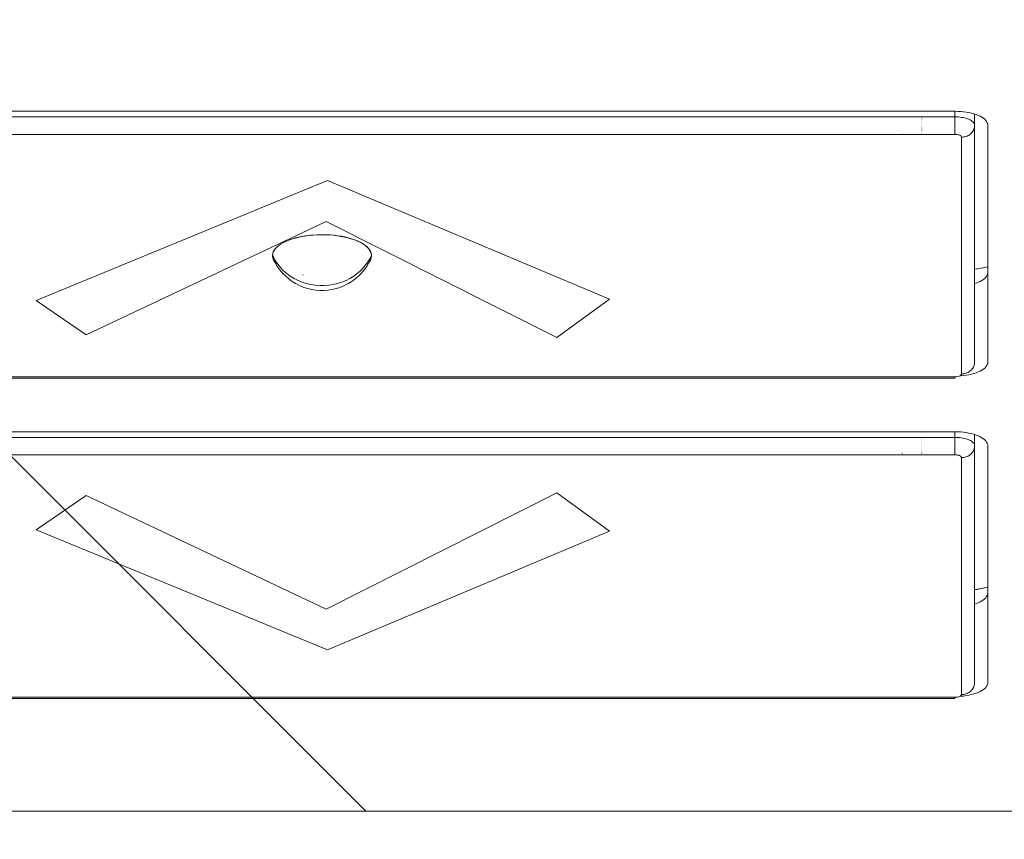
# Model space of a CAD drawing. Header units: inches. Extents: x -462 to -288, y -230 to 11.
# Tile 30 of 58: x -357.09 to -356.502, y -20.659 to -20.169. Entities that reach past the tile are written whole.
import ezdxf

# ---------------------------------------------------------------- set-up
doc = ezdxf.new("R2010")
doc.units = ezdxf.units.IN
doc.header["$LTSCALE"] = 32
doc.header["$MEASUREMENT"] = 0
doc.linetypes.add('Dash Style-1', pattern=[0.083328, 0.041656, -0.041672])
for name, color, linetype, lineweight in [('DashLineFill', 7, 'Dash Style-1', 13), ('Drawing', 7, 'Continuous', 18), ('None', 7, 'Continuous', 18), ('SolidLine', 7, 'Continuous', 15)]:
    doc.layers.add(name, color=color, linetype=linetype, lineweight=lineweight)

# ---------------------------------------------------------------- blocks, each defined once
blk = doc.blocks.new('TiMotion_Handset (2D)')
at = {"layer": 'DashLineFill', "linetype": 'Continuous', "lineweight": 13}
h = blk.add_hatch(dxfattribs=at)
h.set_pattern_fill('Steel', color=253, style=0, pattern_type=2)
h.set_pattern_definition([(45, (0, 0), (-1.61301565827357, 1.935715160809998), []), (45, (-1.0608, 1.0608), (-0.4723460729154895, 0.4167612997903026), [])])
h.paths.add_polyline_path([(-0.5650679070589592, 2.440944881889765), (-0.5636889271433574, 2.443168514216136), (-0.5621892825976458, 2.445271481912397), (-0.5605689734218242, 2.447253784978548), (-0.5588279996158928, 2.449115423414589), (-0.5569663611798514, 2.45085639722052), (-0.5549840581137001, 2.452476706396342), (-0.5528810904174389, 2.453976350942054), (-0.5506574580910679, 2.455355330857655), (-0.5483514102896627, 2.456591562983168), (-0.5460011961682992, 2.457662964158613), (-0.543606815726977, 2.458569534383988), (-0.5411682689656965, 2.459311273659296), (-0.5386855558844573, 2.459888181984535), (-0.5361586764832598, 2.460300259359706), (-0.5335876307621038, 2.460547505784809), (-0.5309724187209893, 2.460629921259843), (0.4425815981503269, 2.460629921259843), (0.4451968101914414, 2.460547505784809), (0.4477678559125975, 2.460300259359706), (0.450294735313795, 2.459888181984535), (0.4527774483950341, 2.459311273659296), (0.4552159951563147, 2.458569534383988), (0.4576103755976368, 2.457662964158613), (0.4599605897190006, 2.456591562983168), (0.4622666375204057, 2.455355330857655), (0.4644902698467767, 2.453976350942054), (0.4665932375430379, 2.452476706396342), (0.4685755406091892, 2.45085639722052), (0.4704371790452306, 2.449115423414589), (0.472178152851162, 2.447253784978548), (0.4737984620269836, 2.445271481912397), (0.4752981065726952, 2.443168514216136), (0.4766770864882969, 2.440944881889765), (0.4779133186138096, 2.43863883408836), (0.478984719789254, 2.436288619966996), (0.47989129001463, 2.433894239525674), (0.4806330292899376, 2.431455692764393), (0.4812099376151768, 2.428972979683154), (0.4816220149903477, 2.426446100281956), (0.4818692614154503, 2.423875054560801), (0.4819516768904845, 2.421259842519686), (0.4819516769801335, 1.765582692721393), (0.4825163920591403, 1.763951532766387), (0.4830058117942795, 1.762300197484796), (0.4834199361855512, 1.760628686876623), (0.4837587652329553, 1.758937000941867), (0.4840222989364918, 1.757225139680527), (0.4842105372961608, 1.755493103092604), (0.4843234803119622, 1.753740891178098), (0.484361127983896, 1.751968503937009), (0.484361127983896, -1.751965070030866), (0.4842787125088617, -1.75458028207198), (0.4840314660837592, -1.757151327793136), (0.4836193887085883, -1.759678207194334), (0.483042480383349, -1.762160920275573), (0.4823007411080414, -1.764599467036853), (0.4813941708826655, -1.766993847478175), (0.4803227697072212, -1.769344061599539), (0.4790865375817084, -1.771650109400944), (0.4777075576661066, -1.773873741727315), (0.4762079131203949, -1.775976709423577), (0.4745876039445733, -1.777959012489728), (0.4728466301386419, -1.779820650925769), (0.4709849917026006, -1.781561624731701), (0.4690026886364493, -1.783181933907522), (0.4668997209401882, -1.784681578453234), (0.4646760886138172, -1.786060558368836), (0.4623700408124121, -1.787296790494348), (0.4600198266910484, -1.788368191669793), (0.4576254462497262, -1.789274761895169), (0.4551868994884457, -1.790016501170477), (0.4527041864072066, -1.790593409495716), (0.4501773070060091, -1.791005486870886), (0.447606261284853, -1.791252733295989), (0.4449910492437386, -1.791335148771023), (-1.79051826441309, -1.791335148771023), (-1.793133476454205, -1.791252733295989), (-1.795704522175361, -1.791005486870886), (-1.798231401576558, -1.790593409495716), (-1.800714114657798, -1.790016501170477), (-1.803152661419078, -1.789274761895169), (-1.8055470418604, -1.788368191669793), (-1.807897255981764, -1.787296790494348), (-1.810203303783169, -1.786060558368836), (-1.81242693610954, -1.784681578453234), (-1.814529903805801, -1.783181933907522), (-1.816512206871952, -1.781561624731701), (-1.818373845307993, -1.779820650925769), (-1.820114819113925, -1.777959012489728), (-1.821735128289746, -1.775976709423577), (-1.823234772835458, -1.773873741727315), (-1.82461375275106, -1.771650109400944), (-1.825849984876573, -1.769344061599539), (-1.826921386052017, -1.766993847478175), (-1.827827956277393, -1.764599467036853), (-1.828569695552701, -1.762160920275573), (-1.82914660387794, -1.759678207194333), (-1.829558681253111, -1.757151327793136), (-1.829805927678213, -1.75458028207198), (-1.829888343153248, -1.751965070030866), (-1.829888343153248, 1.751968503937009), (-1.829805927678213, 1.754583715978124), (-1.829558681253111, 1.75715476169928), (-1.82914660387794, 1.759681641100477), (-1.828569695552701, 1.762164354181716), (-1.827827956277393, 1.764602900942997), (-1.826921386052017, 1.766997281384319), (-1.825849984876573, 1.769347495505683), (-1.82461375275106, 1.771653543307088), (-1.823234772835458, 1.773877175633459), (-1.821735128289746, 1.77598014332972), (-1.820114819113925, 1.777962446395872), (-1.818373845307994, 1.779824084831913), (-1.816512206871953, 1.781565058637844), (-1.814529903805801, 1.783185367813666), (-1.81242693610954, 1.784685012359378), (-1.810203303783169, 1.786063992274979), (-1.807897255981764, 1.787300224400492), (-1.8055470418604, 1.788371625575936), (-1.803152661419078, 1.789278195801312), (-1.800714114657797, 1.79001993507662), (-1.798231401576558, 1.790596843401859), (-1.795704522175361, 1.79100892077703), (-1.793133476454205, 1.791256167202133), (-1.79051826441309, 1.791338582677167), (-0.5703424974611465, 1.791338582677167), (-0.5703424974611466, 2.421259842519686), (-0.5702600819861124, 2.423875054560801), (-0.5700128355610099, 2.426446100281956), (-0.569600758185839, 2.428972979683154), (-0.5690238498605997, 2.431455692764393), (-0.5682821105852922, 2.433894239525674), (-0.5673755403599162, 2.436288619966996), (-0.5663041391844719, 2.43863883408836)])
at = {"layer": 'DashLineFill'}
blk.add_open_spline([(-0.5650679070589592, 2.440944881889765), (-0.559793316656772, 2.450080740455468), (-0.5415215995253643, 2.460629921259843), (-0.04419541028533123, 2.460629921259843), (0.4531307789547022, 2.460629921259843), (0.4714024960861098, 2.450080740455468), (0.4819516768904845, 2.431809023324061), (0.4819516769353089, 2.09342126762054), (0.4819516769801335, 1.765582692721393), (0.484361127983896, 1.759098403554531), (0.484361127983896, 1.716953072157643e-06), (0.484361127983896, -1.76251425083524), (0.473811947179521, -1.780785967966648), (0.4555402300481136, -1.791335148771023), (-0.672763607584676, -1.791335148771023), (-1.801067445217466, -1.791335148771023), (-1.819339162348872, -1.780785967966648), (-1.829888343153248, -1.76251425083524), (-1.829888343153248, 1.716953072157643e-06), (-1.829888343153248, 1.762517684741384), (-1.819339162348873, 1.780789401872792), (-1.801067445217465, 1.791338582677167), (-1.180430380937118, 1.791338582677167), (-0.5703424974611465, 1.791338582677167), (-0.5703424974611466, 2.106299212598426), (-0.5703424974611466, 2.431809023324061), (-0.5650679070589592, 2.440944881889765)], degree=2, knots=[0, 0, 0, 0.001659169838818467, 0.003318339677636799, 0.07987838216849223, 0.08153755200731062, 0.08319672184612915, 0.08485589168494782, 0.1364181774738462, 0.1364181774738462, 0.1375061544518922, 0.4048450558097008, 0.4064547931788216, 0.4080645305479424, 0.4096742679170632, 0.5802364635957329, 0.5818462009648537, 0.5834559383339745, 0.5850656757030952, 0.8524045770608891, 0.8540143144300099, 0.8556240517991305, 0.8572337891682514, 0.9503292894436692, 0.9503292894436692, 0.9983902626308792, 1, 1, 1], dxfattribs=at)
at = {"layer": 'Drawing', "color": 7, "linetype": 'Continuous'}
for p, q in [((0.484361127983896, -1.718944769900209), (0.484361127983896, 1.633858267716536)), ((0.06850506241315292, 0.4457373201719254), (0.0689907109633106, 0.4469902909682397)), ((0.0689907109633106, 0.4469902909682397), (0.06952023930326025, 0.4481394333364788)), ((0.06952023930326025, 0.4481394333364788), (0.07008969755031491, 0.4491761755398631)), ((0.07008969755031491, 0.4491761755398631), (0.07069483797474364, 0.4500927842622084)), ((0.07069483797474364, 0.4500927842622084), (0.07133114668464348, 0.4508824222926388)), ((0.07133114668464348, 0.4508824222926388), (0.0719938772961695, 0.4515391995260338)), ((0.0719938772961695, 0.4515391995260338), (0.07267808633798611, 0.4520582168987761)), ((0.07267808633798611, 0.4520582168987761), (0.07337867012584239, 0.4524356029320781)), ((0.07337867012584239, 0.4524356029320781), (0.07409040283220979, 0.4526685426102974)), ((0.07409040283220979, 0.4526685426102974), (0.0748733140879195, 0.4527559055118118)), ((0.2163006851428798, 0.4527559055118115), (0.0748733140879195, 0.4527559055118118)), ((0.1596222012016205, 0.4517131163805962), (0.1601975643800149, 0.4489652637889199)), ((0.1601975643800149, 0.4489652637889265), (0.1606747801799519, 0.4461147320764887)), ((0.1627785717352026, 0.4527559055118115), (0.1628439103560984, 0.4527552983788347)), ((0.1628439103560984, 0.4527552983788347), (0.1635614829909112, 0.4526685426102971)), ((0.1635614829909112, 0.4526685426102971), (0.1642732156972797, 0.4524356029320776)), ((0.1642732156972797, 0.4524356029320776), (0.164973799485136, 0.4520582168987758)), ((0.164973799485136, 0.4520582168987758), (0.1656580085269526, 0.4515391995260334)), ((0.1656580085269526, 0.4515391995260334), (0.1663207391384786, 0.4508824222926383)), ((0.1663207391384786, 0.4508824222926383), (0.1669570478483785, 0.4500927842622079)), ((0.1663307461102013, 0.4508824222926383), (0.1669570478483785, 0.4500927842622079)), ((0.1675621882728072, 0.4491761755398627), (0.1669570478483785, 0.4500927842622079)), ((0.1675621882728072, 0.4491761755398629), (0.1681316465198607, 0.4481394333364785)), ((0.1681316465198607, 0.4481394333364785), (0.1686611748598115, 0.4469902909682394)), ((0.1691468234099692, 0.445737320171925), (0.1686611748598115, 0.4469902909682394)), ((0.2163006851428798, 0.4527559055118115), (0.2170835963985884, 0.4526685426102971)), ((0.2170835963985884, 0.4526685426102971), (0.2177953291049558, 0.4524356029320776)), ((0.2177953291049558, 0.4524356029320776), (0.2184959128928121, 0.4520582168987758)), ((0.2184959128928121, 0.4520582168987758), (0.2191801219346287, 0.4515391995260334)), ((0.2191801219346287, 0.4515391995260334), (0.2198428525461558, 0.4508824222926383)), ((0.2198428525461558, 0.4508824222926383), (0.2204791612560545, 0.4500927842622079)), ((0.2210843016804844, 0.4491761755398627), (0.2204791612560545, 0.4500927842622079)), ((0.2210843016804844, 0.4491761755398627), (0.2216537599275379, 0.4481394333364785)), ((0.2216537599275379, 0.4481394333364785), (0.2221832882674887, 0.4469902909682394)), ((0.2221832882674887, 0.4469902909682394), (0.2226689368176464, 0.445737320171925)), ((0.2598479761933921, 0.4457373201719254), (0.2603336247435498, 0.4469902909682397)), ((0.2603336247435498, 0.4469902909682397), (0.2608631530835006, 0.4481394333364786)), ((0.2608631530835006, 0.4481394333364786), (0.2614326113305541, 0.4491761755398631)), ((0.2614326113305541, 0.4491761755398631), (0.262037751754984, 0.4500927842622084)), ((0.262037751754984, 0.4500927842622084), (0.2626740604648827, 0.4508824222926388)), ((0.2626740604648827, 0.4508824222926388), (0.2633367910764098, 0.4515391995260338)), ((0.2633367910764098, 0.4515391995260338), (0.2640210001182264, 0.4520582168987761)), ((0.2640210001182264, 0.4520582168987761), (0.2647215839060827, 0.4524356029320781)), ((0.2647215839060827, 0.4524356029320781), (0.2654333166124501, 0.4526685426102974)), ((0.2654333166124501, 0.4526685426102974), (0.2662162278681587, 0.4527559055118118)), ((0.4076435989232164, 0.4527559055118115), (0.2662162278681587, 0.4527559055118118)), ((0.3506999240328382, 0.4527559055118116), (0.3509651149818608, 0.4517131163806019)), ((0.3541214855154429, 0.4527559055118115), (0.3541868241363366, 0.4527552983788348)), ((0.3541868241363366, 0.4527552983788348), (0.3549043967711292, 0.4526685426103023)), ((0.3549043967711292, 0.4526685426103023), (0.3556161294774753, 0.4524356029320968)), ((0.3556161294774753, 0.4524356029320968), (0.3563167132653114, 0.452058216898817)), ((0.3563167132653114, 0.452058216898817), (0.3570009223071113, 0.4515391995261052)), ((0.3570009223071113, 0.4515391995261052), (0.3576636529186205, 0.4508824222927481)), ((0.3576636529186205, 0.4508824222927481), (0.3582999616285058, 0.450092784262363)), ((0.3576736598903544, 0.4508824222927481), (0.3582999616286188, 0.4500927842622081)), ((0.3582999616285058, 0.450092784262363), (0.3589051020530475, 0.4491761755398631)), ((0.3589051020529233, 0.4491761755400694), (0.3594745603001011, 0.4481394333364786)), ((0.359474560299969, 0.448139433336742), (0.3600040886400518, 0.4469902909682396)), ((0.3600040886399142, 0.4469902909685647), (0.3604897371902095, 0.4457373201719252)), ((0.4076435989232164, 0.4527559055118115), (0.4084265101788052, 0.4526685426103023)), ((0.4084265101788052, 0.4526685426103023), (0.4091382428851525, 0.4524356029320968)), ((0.4091382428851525, 0.4524356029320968), (0.4098388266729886, 0.452058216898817)), ((0.4098388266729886, 0.452058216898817), (0.4105230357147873, 0.4515391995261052)), ((0.4105230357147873, 0.4515391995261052), (0.4111857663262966, 0.4508824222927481)), ((0.4111857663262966, 0.4508824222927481), (0.4118220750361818, 0.450092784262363)), ((0.4118220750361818, 0.450092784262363), (0.4124272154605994, 0.4491761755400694)), ((0.4124272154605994, 0.4491761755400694), (0.4129966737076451, 0.448139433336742)), ((0.4129966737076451, 0.448139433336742), (0.4135262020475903, 0.4469902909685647)), ((0.4135262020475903, 0.4469902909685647), (0.4140118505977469, 0.4457373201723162)), ((0.06706825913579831, 0.4398841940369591), (0.06734582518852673, 0.4414523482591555)), ((0.06734582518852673, 0.4414523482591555), (0.06767954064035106, 0.4429579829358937)), ((0.06767954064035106, 0.4429579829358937), (0.06806691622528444, 0.4443898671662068)), ((0.06806691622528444, 0.4443898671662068), (0.06850506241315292, 0.4457373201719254)), ((0.1606747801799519, 0.4461147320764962), (0.1608320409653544, 0.4448818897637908)), ((0.1691468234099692, 0.445737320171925), (0.1694249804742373, 0.4448818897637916)), ((0.2226689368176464, 0.445737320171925), (0.2231070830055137, 0.4443898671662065)), ((0.2231070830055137, 0.4443898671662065), (0.2234944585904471, 0.4429579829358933)), ((0.2234944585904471, 0.4429579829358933), (0.2238281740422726, 0.4414523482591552)), ((0.2238281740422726, 0.4414523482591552), (0.224105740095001, 0.4398841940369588)), ((0.2584111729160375, 0.4398841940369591), (0.2586887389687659, 0.4414523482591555)), ((0.2586887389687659, 0.4414523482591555), (0.2590224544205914, 0.4429579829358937)), ((0.2590224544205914, 0.4429579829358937), (0.2594098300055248, 0.4443898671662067)), ((0.2594098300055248, 0.4443898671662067), (0.2598479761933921, 0.4457373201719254)), ((0.3604897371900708, 0.4457373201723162), (0.3607678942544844, 0.4448818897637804)), ((0.4140118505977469, 0.4457373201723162), (0.4144499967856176, 0.4443898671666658)), ((0.4148373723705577, 0.4429579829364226), (0.4144499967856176, 0.4443898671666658)), ((0.4148373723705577, 0.4429579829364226), (0.4151710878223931, 0.4414523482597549)), ((0.4154486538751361, 0.4398841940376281), (0.4151710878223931, 0.4414523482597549)), ((0.06659097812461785, 0.4349233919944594), (0.06668942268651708, 0.4366074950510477)), ((0.06668942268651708, 0.4366074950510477), (0.06684891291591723, 0.438265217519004)), ((0.06684891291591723, 0.438265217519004), (0.06706825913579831, 0.4398841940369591)), ((0.224105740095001, 0.4398841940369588), (0.2243250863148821, 0.4382652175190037)), ((0.2243250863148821, 0.4382652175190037), (0.2244845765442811, 0.4366074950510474)), ((0.2244845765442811, 0.4366074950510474), (0.2245135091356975, 0.4361125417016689)), ((0.2579338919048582, 0.4349233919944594), (0.2580323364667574, 0.4366074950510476)), ((0.2580323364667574, 0.4366074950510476), (0.2581918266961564, 0.4382652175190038)), ((0.2581918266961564, 0.4382652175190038), (0.2584111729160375, 0.4398841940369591)), ((0.4154486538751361, 0.4398841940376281), (0.4156680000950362, 0.4382652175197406)), ((0.4156680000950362, 0.4382652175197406), (0.4158274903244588, 0.4366074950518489)), ((0.4158274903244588, 0.4366074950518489), (0.4158563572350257, 0.4361136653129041)), ((0.06655405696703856, 0.4330708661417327), (0.06659097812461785, 0.4349233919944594)), ((0.06655405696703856, -0.275590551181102), (0.06655405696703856, 0.4330708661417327)), ((0.2578969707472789, 0.4330708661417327), (0.2579338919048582, 0.4349233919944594)), ((0.2578969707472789, -0.3346456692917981), (0.2578969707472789, 0.4330708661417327))]:
    blk.add_line(p, q, dxfattribs=at)
at = {"layer": 'Drawing'}
for p, q in [((0.1593472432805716, 0.4527559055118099), (0.160017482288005, 0.4497093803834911)), ((0.1593570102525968, 0.4527559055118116), (0.1596222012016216, 0.4517131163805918)), ((0.160017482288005, 0.4497093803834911), (0.160572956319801, 0.4465362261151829)), ((0.350690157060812, 0.4527559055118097), (0.3513603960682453, 0.449709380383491)), ((0.3507008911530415, 0.4527559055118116), (0.3509649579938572, 0.4517177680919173)), ((0.3515404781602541, 0.4489652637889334), (0.3509649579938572, 0.4517177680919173)), ((0.3513603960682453, 0.449709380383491), (0.3519158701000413, 0.4465362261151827)), ((0.3520176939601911, 0.4461147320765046), (0.3515400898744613, 0.4489715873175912)), ((0.07487331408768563, 0.4448818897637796), (0.06822690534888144, 0.4448818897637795)), ((0.07104956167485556, 0.4406628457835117), (0.0713437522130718, 0.4414225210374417)), ((0.0713437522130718, 0.4414225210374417), (0.07166480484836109, 0.4421186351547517)), ((0.07166480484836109, 0.4421186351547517), (0.07201027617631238, 0.4427458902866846)), ((0.07201027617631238, 0.4427458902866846), (0.07237753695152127, 0.4432995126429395)), ((0.07237753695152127, 0.4432995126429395), (0.07276379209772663, 0.4437752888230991)), ((0.07276379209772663, 0.4437752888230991), (0.07316610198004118, 0.4441695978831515)), ((0.07316610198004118, 0.4441695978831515), (0.07358140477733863, 0.444479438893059)), ((0.07358140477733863, 0.444479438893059), (0.07400653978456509, 0.4447024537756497)), ((0.07400653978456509, 0.4447024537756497), (0.07443827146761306, 0.4448369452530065)), ((0.07443827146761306, 0.4448369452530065), (0.07487331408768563, 0.4448818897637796)), ((0.0748733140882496, 0.4448818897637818), (0.0754952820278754, 0.4448519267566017)), ((0.2163006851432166, 0.4448818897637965), (0.0748733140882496, 0.4448818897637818)), ((0.0754952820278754, 0.4448519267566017), (0.07611251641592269, 0.4447622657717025)), ((0.07611251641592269, 0.4447622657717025), (0.07672031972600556, 0.4446135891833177)), ((0.07672031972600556, 0.4446135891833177), (0.0773140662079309, 0.4444070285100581)), ((0.0773140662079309, 0.4444070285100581), (0.07788923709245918, 0.4441441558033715)), ((0.07788923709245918, 0.4441441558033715), (0.07844145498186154, 0.4438269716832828)), ((0.07844145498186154, 0.4438269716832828), (0.07896651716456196, 0.4434578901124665)), ((0.07896651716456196, 0.4434578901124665), (0.0794604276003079, 0.4430397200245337)), ((0.0794604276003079, 0.4430397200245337), (0.07991942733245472, 0.4425756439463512)), ((0.07991942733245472, 0.4425756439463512), (0.08034002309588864, 0.4420691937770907)), ((0.08034002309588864, 0.4420691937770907), (0.08071901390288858, 0.4415242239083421)), ((0.08071901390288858, 0.4415242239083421), (0.08105351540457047, 0.4409448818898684)), ((0.160572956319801, 0.4465362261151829), (0.1607933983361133, 0.4448818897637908)), ((0.2169226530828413, 0.4448519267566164), (0.2163006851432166, 0.4448818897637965)), ((0.2175398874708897, 0.4447622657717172), (0.2169226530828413, 0.4448519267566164)), ((0.2181476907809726, 0.4446135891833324), (0.2175398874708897, 0.4447622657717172)), ((0.2187414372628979, 0.4444070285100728), (0.2181476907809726, 0.4446135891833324)), ((0.2193166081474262, 0.4441441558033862), (0.2187414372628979, 0.4444070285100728)), ((0.2198688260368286, 0.4438269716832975), (0.2193166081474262, 0.4441441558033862)), ((0.220393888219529, 0.4434578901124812), (0.2198688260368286, 0.4438269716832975)), ((0.220887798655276, 0.4430397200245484), (0.220393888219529, 0.4434578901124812)), ((0.2213467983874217, 0.4425756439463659), (0.220887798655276, 0.4430397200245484)), ((0.2217673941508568, 0.4420691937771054), (0.2213467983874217, 0.4425756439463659)), ((0.2221463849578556, 0.4415242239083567), (0.2217673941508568, 0.4420691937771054)), ((0.2224808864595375, 0.4409448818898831), (0.2221463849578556, 0.4415242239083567)), ((0.2662162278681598, 0.4448818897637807), (0.2595698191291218, 0.4448818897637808)), ((0.2622771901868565, 0.4403253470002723), (0.2625438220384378, 0.441070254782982)), ((0.2625438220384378, 0.441070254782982), (0.2628355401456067, 0.4417605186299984)), ((0.2628355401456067, 0.4417605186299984), (0.2631503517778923, 0.4423914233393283)), ((0.2631503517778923, 0.4423914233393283), (0.2634861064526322, 0.4429586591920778)), ((0.2634861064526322, 0.4429586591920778), (0.2638405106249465, 0.4434583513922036)), ((0.2638405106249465, 0.4434583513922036), (0.2642111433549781, 0.443887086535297)), ((0.2642111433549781, 0.443887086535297), (0.2645954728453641, 0.4442419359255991)), ((0.2645954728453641, 0.4442419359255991), (0.2649908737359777, 0.4445204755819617)), ((0.2649908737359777, 0.4445204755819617), (0.2653946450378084, 0.4447208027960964)), ((0.2653946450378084, 0.4447208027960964), (0.2658040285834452, 0.4448415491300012)), ((0.2658040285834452, 0.4448415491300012), (0.2662162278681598, 0.4448818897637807)), ((0.2662162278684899, 0.4448818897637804), (0.2668381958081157, 0.4448519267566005)), ((0.4076435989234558, 0.4448818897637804), (0.2662162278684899, 0.4448818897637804)), ((0.2668381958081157, 0.4448519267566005), (0.267455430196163, 0.4447622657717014)), ((0.267455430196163, 0.4447622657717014), (0.2680632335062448, 0.4446135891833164)), ((0.2680632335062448, 0.4446135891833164), (0.2686569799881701, 0.444407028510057)), ((0.2686569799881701, 0.444407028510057), (0.2692321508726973, 0.4441441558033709)), ((0.2692321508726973, 0.4441441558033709), (0.2697843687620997, 0.4438269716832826)), ((0.2697843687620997, 0.4438269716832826), (0.2703094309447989, 0.4434578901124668)), ((0.2703094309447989, 0.4434578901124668), (0.270803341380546, 0.4430397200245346)), ((0.270803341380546, 0.4430397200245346), (0.2712623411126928, 0.442575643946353)), ((0.2712623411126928, 0.442575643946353), (0.2716829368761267, 0.4420691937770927)), ((0.2716829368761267, 0.4420691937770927), (0.2720619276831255, 0.4415242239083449)), ((0.2720619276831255, 0.4415242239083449), (0.2723964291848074, 0.4409448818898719)), ((0.3519158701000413, 0.4465362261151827), (0.3521363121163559, 0.4448818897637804)), ((0.3520172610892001, 0.4461218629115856), (0.3521754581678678, 0.4448818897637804)), ((0.4082655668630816, 0.4448519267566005), (0.4076435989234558, 0.4448818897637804)), ((0.4088828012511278, 0.4447622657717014), (0.4082655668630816, 0.4448519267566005)), ((0.4094906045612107, 0.4446135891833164), (0.4088828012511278, 0.4447622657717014)), ((0.410084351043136, 0.444407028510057), (0.4094906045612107, 0.4446135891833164)), ((0.4106595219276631, 0.4441441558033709), (0.410084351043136, 0.444407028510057)), ((0.4112117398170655, 0.4438269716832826), (0.4106595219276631, 0.4441441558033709)), ((0.4117368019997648, 0.4434578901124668), (0.4112117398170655, 0.4438269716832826)), ((0.4122307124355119, 0.4430397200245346), (0.4117368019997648, 0.4434578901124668)), ((0.4126897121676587, 0.442575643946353), (0.4122307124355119, 0.4430397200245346)), ((0.4131103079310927, 0.4420691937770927), (0.4126897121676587, 0.442575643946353)), ((0.4134892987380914, 0.4415242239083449), (0.4131103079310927, 0.4420691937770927)), ((0.4138238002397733, 0.4409448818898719), (0.4134892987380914, 0.4415242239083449)), ((0.06995759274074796, 0.4351218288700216), (0.07005184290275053, 0.4361277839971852)), ((0.07005184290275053, 0.4361277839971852), (0.07018278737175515, 0.4371104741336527)), ((0.07018278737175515, 0.4371104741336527), (0.07034942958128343, 0.4380624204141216)), ((0.07034942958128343, 0.4380624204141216), (0.07055050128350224, 0.4389763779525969)), ((0.07055050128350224, 0.4389763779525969), (0.07078447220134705, 0.4398453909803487)), ((0.07078447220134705, 0.4398453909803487), (0.07104956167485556, 0.4406628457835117)), ((0.08060627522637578, 0.4353211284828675), (0.08045027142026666, 0.4345015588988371)), ((0.08089329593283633, 0.4361124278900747), (0.08060627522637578, 0.4353211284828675)), ((0.08119312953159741, 0.4365630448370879), (0.08089329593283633, 0.4361124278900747)), ((0.08105351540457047, 0.4409448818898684), (0.08134098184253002, 0.4403355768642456)), ((0.08160243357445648, 0.4368841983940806), (0.08119312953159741, 0.4365630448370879)), ((0.08134098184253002, 0.4403355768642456), (0.08157922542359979, 0.4397009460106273)), ((0.08157922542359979, 0.4397009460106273), (0.08176643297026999, 0.4390458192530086)), ((0.08200959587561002, 0.4370078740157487), (0.08160243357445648, 0.4368841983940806)), ((0.08176643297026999, 0.4390458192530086), (0.08190117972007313, 0.4383751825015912)), ((0.08190117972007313, 0.4383751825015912), (0.08198244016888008, 0.4376941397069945)), ((0.08198244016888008, 0.4376941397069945), (0.08200959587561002, 0.4370078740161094)), ((0.2234369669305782, 0.4370078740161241), (0.08200959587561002, 0.4370078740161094)), ((0.2227683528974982, 0.4403355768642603), (0.2224808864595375, 0.4409448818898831)), ((0.2230065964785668, 0.439700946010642), (0.2227683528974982, 0.4403355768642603)), ((0.223193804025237, 0.4390458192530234), (0.2230065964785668, 0.439700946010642)), ((0.2233285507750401, 0.4383751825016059), (0.223193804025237, 0.4390458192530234)), ((0.2234098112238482, 0.4376941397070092), (0.2233285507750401, 0.4383751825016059)), ((0.2234369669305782, 0.4370078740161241), (0.2234098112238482, 0.4376941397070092)), ((0.2241182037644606, 0.4366684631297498), (0.2234369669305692, 0.4370078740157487)), ((0.224446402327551, 0.436256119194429), (0.2241182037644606, 0.4366684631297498)), ((0.2246986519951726, 0.4357164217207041), (0.224446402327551, 0.436256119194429)), ((0.224898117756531, 0.4350000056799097), (0.2246986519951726, 0.4357164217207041)), ((0.2612927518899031, 0.4350148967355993), (0.2613774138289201, 0.4359703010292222)), ((0.2613774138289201, 0.4359703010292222), (0.2614951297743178, 0.4369058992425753)), ((0.2614951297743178, 0.4369058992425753), (0.261645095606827, 0.437815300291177)), ((0.261645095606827, 0.437815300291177), (0.2618262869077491, 0.4386922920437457)), ((0.2618262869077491, 0.4386922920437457), (0.262037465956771, 0.4395308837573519)), ((0.262037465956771, 0.4395308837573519), (0.2622771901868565, 0.4403253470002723)), ((0.2719631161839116, 0.4353741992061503), (0.2718250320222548, 0.4347166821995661)), ((0.2721477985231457, 0.4359214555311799), (0.2719631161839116, 0.4353741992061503)), ((0.2723790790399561, 0.4363584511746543), (0.2721477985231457, 0.4359214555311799)), ((0.2726569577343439, 0.4366851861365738), (0.2723790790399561, 0.4363584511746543)), ((0.2723964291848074, 0.4409448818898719), (0.2726838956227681, 0.4403355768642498)), ((0.2729814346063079, 0.4369016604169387), (0.2726569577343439, 0.4366851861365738)), ((0.2726838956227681, 0.4403355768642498), (0.2729221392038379, 0.4397009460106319)), ((0.2729221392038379, 0.4397009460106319), (0.2731093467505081, 0.439045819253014)), ((0.2733525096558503, 0.4370078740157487), (0.2729814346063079, 0.4369016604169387)), ((0.2731093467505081, 0.439045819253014), (0.2732440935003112, 0.4383751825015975)), ((0.2732440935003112, 0.4383751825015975), (0.2733253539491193, 0.4376941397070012)), ((0.2733253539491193, 0.4376941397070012), (0.2733525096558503, 0.4370078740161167)), ((0.4147798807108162, 0.4370078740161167), (0.2733525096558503, 0.4370078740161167)), ((0.414111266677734, 0.4403355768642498), (0.4138238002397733, 0.4409448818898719)), ((0.4143495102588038, 0.4397009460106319), (0.414111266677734, 0.4403355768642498)), ((0.414536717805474, 0.439045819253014), (0.4143495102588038, 0.4397009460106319)), ((0.4146714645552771, 0.4383751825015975), (0.414536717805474, 0.439045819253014)), ((0.4147527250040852, 0.4376941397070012), (0.4146714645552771, 0.4383751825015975)), ((0.4147798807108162, 0.4370078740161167), (0.4147527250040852, 0.4376941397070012)), ((0.4151456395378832, 0.4368890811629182), (0.4147798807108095, 0.4370078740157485)), ((0.4154663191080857, 0.4366636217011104), (0.4151456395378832, 0.4368890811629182)), ((0.4157419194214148, 0.4363314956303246), (0.4154663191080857, 0.4366636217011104)), ((0.4159724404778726, 0.4358927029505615), (0.4157419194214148, 0.4363314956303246)), ((0.4161578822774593, 0.4353472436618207), (0.4159724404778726, 0.4358927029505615)), ((0.4162982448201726, 0.4346951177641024), (0.4161578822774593, 0.4353472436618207)), ((0.06988175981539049, 0.4330708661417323), (0.06655405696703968, 0.4330708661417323)), ((0.06988175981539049, 0.4330708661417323), (0.06990075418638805, 0.4341002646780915)), ((0.06988175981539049, 0.4330708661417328), (0.06988175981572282, -0.275590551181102)), ((0.08034574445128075, 0.4330708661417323), (0.06988175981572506, 0.4330708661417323)), ((0.06990075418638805, 0.4341002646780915), (0.06995759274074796, 0.4351218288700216)), ((0.08045027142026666, 0.4345015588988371), (0.08034574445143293, 0.4330708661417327)), ((0.08034574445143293, 0.4330708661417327), (0.08034574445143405, -0.2755905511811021)), ((0.2226963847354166, 0.4330708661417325), (0.2226468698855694, 0.4330708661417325)), ((0.225042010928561, 0.4340283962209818), (0.224898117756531, 0.4350000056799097)), ((0.2251008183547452, 0.4330708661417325), (0.225042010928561, 0.4340283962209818)), ((0.2251008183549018, 0.4330708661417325), (0.2251008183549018, -0.3346456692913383)), ((0.2258385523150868, 0.4330708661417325), (0.2251008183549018, 0.4330708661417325)), ((0.2258385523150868, -0.3346456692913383), (0.2258385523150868, 0.4330708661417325)), ((0.2612246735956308, 0.4330708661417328), (0.2578969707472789, 0.4330708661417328)), ((0.2612246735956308, 0.4330708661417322), (0.2612417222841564, 0.4340462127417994)), ((0.2612246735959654, 0.433070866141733), (0.2612246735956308, -0.334645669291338)), ((0.2716886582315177, 0.433070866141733), (0.2612246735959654, 0.433070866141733)), ((0.2612417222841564, 0.4340462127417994), (0.2612927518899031, 0.4350148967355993)), ((0.2717335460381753, 0.4339489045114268), (0.2716886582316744, 0.4330708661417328)), ((0.2716886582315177, 0.433070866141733), (0.2716886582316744, -0.3346456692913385)), ((0.2718250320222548, 0.4347166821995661), (0.2717335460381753, 0.4339489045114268)), ((0.4163935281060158, 0.4339363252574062), (0.4162982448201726, 0.4346951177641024)), ((0.4164437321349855, 0.4330708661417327), (0.4163935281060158, 0.4339363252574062)), ((0.4164437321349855, 0.4330708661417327), (0.4164437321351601, -0.275590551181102)), ((0.4171814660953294, 0.4330708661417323), (0.4164437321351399, 0.4330708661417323)), ((0.4171814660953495, -0.275590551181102), (0.4171814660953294, 0.4330708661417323)), ((0.07051639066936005, 0.4133858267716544), (0.07049876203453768, 0.4133858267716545)), ((0.07117151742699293, 0.4133858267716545), (0.07115331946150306, 0.4133858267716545)), ((0.07184215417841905, 0.4133858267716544), (0.07182352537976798, 0.4133858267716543)), ((0.07252319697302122, 0.4133858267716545), (0.07250427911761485, 0.4133858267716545)), ((0.07320946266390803, 0.4133858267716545), (0.07319039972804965, 0.4133858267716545)), ((0.0738957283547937, 0.4133858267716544), (0.07387666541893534, 0.4133858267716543)), ((0.0745767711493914, 0.4133858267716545), (0.07455785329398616, 0.4133858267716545)), ((0.07524740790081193, 0.4133858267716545), (0.07522877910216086, 0.4133858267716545)), ((0.07590253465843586, 0.4133858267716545), (0.07588433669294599, 0.4133858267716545)), ((0.07653716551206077, 0.4133858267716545), (0.0765195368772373, 0.4133858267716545)), ((0.07714647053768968, 0.4133858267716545), (0.07712954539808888, 0.4133858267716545)), ((0.07772581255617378, 0.4133858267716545), (0.07770971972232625, 0.4133858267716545)), ((0.07827078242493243, 0.4133858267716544), (0.0782556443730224, 0.4133858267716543)), ((0.07877723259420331, 0.4133858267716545), (0.07876316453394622, 0.4133858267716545)), ((0.0792413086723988, 0.4133858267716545), (0.07922841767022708, 0.4133858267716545)), ((0.07965947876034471, 0.4133858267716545), (0.07964786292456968, 0.4133858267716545)), ((0.08002856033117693, 0.4133858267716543), (0.08001830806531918, 0.4133858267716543)), ((0.0834638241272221, 0.4133858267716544), (0.08342056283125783, 0.4133858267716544)), ((0.2618593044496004, 0.4133858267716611), (0.2618430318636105, 0.4133858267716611)), ((0.2625144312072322, 0.4133858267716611), (0.2624976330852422, 0.4133858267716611)), ((0.2631850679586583, 0.4133858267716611), (0.2631678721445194, 0.4133858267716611)), ((0.2638661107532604, 0.413385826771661), (0.2638486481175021, 0.413385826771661)), ((0.2645523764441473, 0.4133858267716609), (0.2645347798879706, 0.4133858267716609)), ((0.2652386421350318, 0.4133858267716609), (0.2652210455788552, 0.4133858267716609)), ((0.2659196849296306, 0.4133858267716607), (0.2659022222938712, 0.4133858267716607)), ((0.2665903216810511, 0.4133858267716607), (0.2665731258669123, 0.4133858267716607)), ((0.267245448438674, 0.4133858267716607), (0.267228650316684, 0.4133858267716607)), ((0.2678800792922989, 0.4133858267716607), (0.2678638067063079, 0.4133858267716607)), ((0.2684893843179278, 0.4133858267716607), (0.2684737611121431, 0.4133858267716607)), ((0.2690687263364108, 0.4133858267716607), (0.2690538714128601, 0.4133858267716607)), ((0.2696136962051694, 0.4133858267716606), (0.2695997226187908, 0.4133858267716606)), ((0.2701201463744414, 0.4133858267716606), (0.2701071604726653, 0.4133858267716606)), ((0.2705842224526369, 0.4133858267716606), (0.2705723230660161, 0.4133858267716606)), ((0.2710023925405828, 0.4133858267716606), (0.2709916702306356, 0.4133858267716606)), ((0.07965947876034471, 0.4015748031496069), (0.0796408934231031, 0.4015748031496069)), ((0.08002856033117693, 0.4015748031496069), (0.08001215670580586, 0.4015748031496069)), ((0.08034574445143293, 0.4015748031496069), (0.08033164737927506, 0.4015748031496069)), ((0.08528331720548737, 0.4015748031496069), (0.08526545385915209, 0.4015748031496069)), ((0.2705842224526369, 0.4015748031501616), (0.2705651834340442, 0.4015748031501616)), ((0.2710023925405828, 0.4015748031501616), (0.270985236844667, 0.4015748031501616)), ((0.2713714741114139, 0.4015748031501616), (0.2713563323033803, 0.4015748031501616)), ((0.2716886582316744, 0.4015748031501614), (0.2716756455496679, 0.4015748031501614)), ((0.1475126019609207, 0.08208521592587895), (0.1483874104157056, 0.08293174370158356)), ((0.1487122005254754, 0.08311237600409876), (0.1477884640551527, 0.08228084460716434)), ((0.1483874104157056, 0.08293174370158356), (0.149293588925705, 0.0836083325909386)), ((0.1496719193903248, 0.08377113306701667), (0.1487122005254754, 0.08311237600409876)), ((0.149293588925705, 0.0836083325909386), (0.150244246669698, 0.08412134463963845)), ((0.1506625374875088, 0.0842506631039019), (0.1496719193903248, 0.08377113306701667)), ((0.150244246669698, 0.08412134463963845), (0.1512544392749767, 0.0844676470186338)), ((0.1516769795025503, 0.08454428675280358), (0.1506625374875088, 0.0842506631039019)), ((0.1512544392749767, 0.0844676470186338), (0.1523420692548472, 0.08463408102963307)), ((0.1527232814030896, 0.08464566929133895), (0.1516769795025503, 0.08454428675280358)), ((0.1523420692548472, 0.08463408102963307), (0.1527232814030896, 0.08464566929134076)), ((0.1527232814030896, 0.08464566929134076), (0.1537916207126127, 0.08454798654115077)), ((0.1527232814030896, 0.08464566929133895), (0.1536738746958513, 0.08418644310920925)), ((0.1541130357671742, 0.08446327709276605), (0.1527232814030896, 0.08464566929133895)), ((0.155853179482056, 0.08295645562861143), (0.1536738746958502, 0.08418644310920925)), ((0.1537916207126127, 0.08454798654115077), (0.1548891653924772, 0.08423153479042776)), ((0.1551599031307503, 0.08407724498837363), (0.1541130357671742, 0.08446327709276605)), ((0.1548891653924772, 0.08423153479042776), (0.1559037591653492, 0.08372542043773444)), ((0.1553131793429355, 0.0839881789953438), (0.1551599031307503, 0.08407724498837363)), ((0.155775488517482, 0.08377223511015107), (0.1551599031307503, 0.08407724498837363)), ((0.1579237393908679, 0.08255977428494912), (0.155775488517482, 0.08377223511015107)), ((0.1579306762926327, 0.08152800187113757), (0.155853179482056, 0.08295645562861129)), ((0.1560747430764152, 0.08360333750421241), (0.1559037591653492, 0.08372542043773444)), ((0.1579237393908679, 0.08255977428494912), (0.1587874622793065, 0.08206657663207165)), ((0.1433846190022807, 0.07469296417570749), (0.144198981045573, 0.07669807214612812)), ((0.1445050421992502, 0.07734466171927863), (0.1438360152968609, 0.07584604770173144)), ((0.144198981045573, 0.07669807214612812), (0.1449633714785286, 0.0783025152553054)), ((0.145261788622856, 0.07880868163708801), (0.1445050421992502, 0.07734466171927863)), ((0.1449633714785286, 0.0783025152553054), (0.1458102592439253, 0.07980427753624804)), ((0.1460616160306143, 0.08012334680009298), (0.145261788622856, 0.07880868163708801)), ((0.1458102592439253, 0.07980427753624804), (0.1466572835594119, 0.08105224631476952)), ((0.1469042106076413, 0.0812826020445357), (0.1460616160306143, 0.08012334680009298)), ((0.1466572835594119, 0.08105224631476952), (0.1475126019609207, 0.08208521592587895)), ((0.1477884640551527, 0.08228084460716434), (0.1469042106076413, 0.0812826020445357)), ((0.1598915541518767, 0.07991126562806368), (0.1579306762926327, 0.08152800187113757)), ((0.1607985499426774, 0.08068378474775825), (0.1587874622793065, 0.08206657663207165)), ((0.1598915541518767, 0.07991126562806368), (0.1617218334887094, 0.07811777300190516)), ((0.1626967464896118, 0.07911872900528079), (0.1607985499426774, 0.08068378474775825)), ((0.1617218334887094, 0.07811777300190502), (0.1634084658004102, 0.07616031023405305)), ((0.1626967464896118, 0.07911872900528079), (0.1633381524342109, 0.07850817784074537)), ((0.1633381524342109, 0.07850817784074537), (0.1650648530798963, 0.07681618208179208)), ((0.1666560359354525, 0.07496949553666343), (0.1650648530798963, 0.07681618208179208)), ((0.1416057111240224, 0.06867448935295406), (0.1421010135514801, 0.07068699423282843)), ((0.1421010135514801, 0.07068699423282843), (0.1426885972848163, 0.07268577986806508)), ((0.1426400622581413, 0.07239420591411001), (0.1421313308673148, 0.07049210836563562)), ((0.1431966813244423, 0.07415505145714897), (0.1426400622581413, 0.07239420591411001)), ((0.1426885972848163, 0.07268577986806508), (0.1433846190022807, 0.07469296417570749)), ((0.1438360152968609, 0.07584604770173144), (0.1431966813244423, 0.07415505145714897)), ((0.1649394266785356, 0.07405283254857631), (0.1634084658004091, 0.07616031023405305)), ((0.1649394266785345, 0.07405283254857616), (0.1663038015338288, 0.07181036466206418)), ((0.1674918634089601, 0.06944889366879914), (0.1663038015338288, 0.07181036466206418)), ((0.1681003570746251, 0.07298128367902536), (0.1666560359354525, 0.07496949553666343)), ((0.1693875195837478, 0.07086572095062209), (0.1681003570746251, 0.07298128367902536)), ((0.1693875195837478, 0.07086572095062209), (0.1696724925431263, 0.07034226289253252)), ((0.1408516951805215, 0.06450823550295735), (0.1411915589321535, 0.06662406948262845)), ((0.1412507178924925, 0.06633224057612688), (0.1408836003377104, 0.06412591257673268)), ((0.1411915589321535, 0.06662406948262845), (0.1416057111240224, 0.06867448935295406)), ((0.1416683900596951, 0.06846416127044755), (0.1412507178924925, 0.06633224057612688)), ((0.1417673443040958, 0.06889763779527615), (0.1416606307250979, 0.06889763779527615)), ((0.1421313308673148, 0.07049210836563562), (0.1416683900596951, 0.06846416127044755)), ((0.1642549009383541, 0.06660737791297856), (0.1642674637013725, 0.06653152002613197)), ((0.1684951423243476, 0.06698525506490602), (0.1674918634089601, 0.06944889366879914)), ((0.1693064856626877, 0.06443701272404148), (0.1684951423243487, 0.06698525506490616)), ((0.1707560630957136, 0.0681884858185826), (0.1696724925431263, 0.07034226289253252)), ((0.1716711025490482, 0.06594152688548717), (0.1707560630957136, 0.0681884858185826)), ((0.1724110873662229, 0.06361740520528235), (0.1716711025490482, 0.06594152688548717)), ((0.1403718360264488, 0.05963310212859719), (0.1402670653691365, 0.05741310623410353)), ((0.1402711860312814, 0.05739519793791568), (0.1403876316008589, 0.05994242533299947)), ((0.1405823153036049, 0.06187909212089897), (0.1403718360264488, 0.05963310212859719)), ((0.1403876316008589, 0.05994242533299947), (0.1405832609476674, 0.06229444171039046)), ((0.1408836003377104, 0.06412591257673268), (0.1405823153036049, 0.06187909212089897)), ((0.1405832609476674, 0.06229444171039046), (0.1408516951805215, 0.06450823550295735)), ((0.1693064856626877, 0.06443701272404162), (0.169920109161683, 0.06182233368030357)), ((0.1703316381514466, 0.05915985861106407), (0.169920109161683, 0.06182233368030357)), ((0.1705381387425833, 0.05646856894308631), (0.1703316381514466, 0.05915985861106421)), ((0.1729707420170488, 0.06123269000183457), (0.1724110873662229, 0.06361740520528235)), ((0.1733460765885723, 0.05880438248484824), (0.1729707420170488, 0.06123269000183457)), ((0.1735344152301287, 0.05634979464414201), (0.1733460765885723, 0.05880438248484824)), ((0.1402670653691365, 0.05741310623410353), (0.140244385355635, 0.05508816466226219)), ((0.140244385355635, 0.05508816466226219), (0.1402616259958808, 0.05354498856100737)), ((0.140245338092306, 0.05491315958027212), (0.1402711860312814, 0.05739519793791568)), ((0.140245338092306, 0.05491315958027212), (0.1402968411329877, 0.05257562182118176)), ((0.1703316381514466, 0.05107636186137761), (0.1705381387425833, 0.05376765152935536)), ((0.1705381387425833, 0.05646856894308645), (0.1705639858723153, 0.05511811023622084)), ((0.1705381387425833, 0.05376765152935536), (0.1705639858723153, 0.05511811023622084)), ((0.1733460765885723, 0.05143183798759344), (0.1735344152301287, 0.05388642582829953)), ((0.1735344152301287, 0.05388642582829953), (0.1735344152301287, 0.05634979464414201)), ((0.1402768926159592, 0.05248313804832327), (0.1402843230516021, 0.05233791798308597)), ((0.1402971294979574, 0.05256253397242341), (0.1403049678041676, 0.05220678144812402)), ((0.1404434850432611, 0.04971606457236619), (0.1403049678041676, 0.05220678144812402)), ((0.1404050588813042, 0.05020098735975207), (0.1406045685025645, 0.04815166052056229)), ((0.1406533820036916, 0.04739322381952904), (0.1404434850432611, 0.04971606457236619)), ((0.1406045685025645, 0.04815166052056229), (0.1409367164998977, 0.04575685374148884)), ((0.1409316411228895, 0.04519892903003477), (0.1406533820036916, 0.04739322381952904)), ((0.1693064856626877, 0.04579920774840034), (0.169920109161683, 0.04841388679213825)), ((0.1703316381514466, 0.05107636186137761), (0.1699201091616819, 0.04841388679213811)), ((0.1724110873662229, 0.04661881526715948), (0.1729707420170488, 0.04900353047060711)), ((0.1729707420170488, 0.04900353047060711), (0.1733460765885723, 0.05143183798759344)), ((0.1412792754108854, 0.04309980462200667), (0.1409316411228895, 0.04519892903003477)), ((0.1409367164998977, 0.04575685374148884), (0.1413203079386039, 0.04352227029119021)), ((0.1417013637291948, 0.04106652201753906), (0.1412792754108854, 0.04309980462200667)), ((0.1413203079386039, 0.04352227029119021), (0.1417568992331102, 0.04135989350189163)), ((0.1417568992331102, 0.04135989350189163), (0.1422406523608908, 0.03931056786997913)), ((0.1642723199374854, 0.04371995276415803), (0.1642576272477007, 0.04362848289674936)), ((0.1642591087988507, 0.04362004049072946), (0.1643136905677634, 0.04390397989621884)), ((0.1674918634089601, 0.04078732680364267), (0.1684951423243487, 0.04325096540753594)), ((0.1693064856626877, 0.04579920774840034), (0.1684951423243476, 0.0432509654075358)), ((0.1696724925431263, 0.03989395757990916), (0.1707560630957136, 0.04204773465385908)), ((0.1707560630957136, 0.04204773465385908), (0.1716711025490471, 0.0442946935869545)), ((0.1716711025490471, 0.0442946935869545), (0.1724110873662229, 0.04661881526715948)), ((0.1422075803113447, 0.0390723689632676), (0.1417013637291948, 0.04106652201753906)), ((0.14281160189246, 0.03709731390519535), (0.1422075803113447, 0.0390723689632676)), ((0.1422406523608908, 0.03931056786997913), (0.1427714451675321, 0.0374006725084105)), ((0.1427714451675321, 0.0374006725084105), (0.1433511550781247, 0.03564423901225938)), ((0.1434568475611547, 0.03531603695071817), (0.14281160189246, 0.03709731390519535)), ((0.1433511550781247, 0.03564423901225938), (0.1440047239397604, 0.03399225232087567)), ((0.1442824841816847, 0.033380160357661), (0.1434568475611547, 0.03531603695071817)), ((0.1634084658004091, 0.03407591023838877), (0.1649394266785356, 0.03618338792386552)), ((0.1649394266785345, 0.03618338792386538), (0.1663038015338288, 0.03842585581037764)), ((0.1674918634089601, 0.04078732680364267), (0.1663038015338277, 0.0384258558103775)), ((0.1681003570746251, 0.03725493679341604), (0.1666560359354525, 0.03526672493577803)), ((0.1681003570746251, 0.03725493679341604), (0.1693875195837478, 0.03937049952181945)), ((0.1693875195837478, 0.03937049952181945), (0.1696724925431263, 0.03989395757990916)), ((0.1440047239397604, 0.03399225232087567), (0.1447883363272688, 0.03231530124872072)), ((0.1442824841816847, 0.033380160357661), (0.1444085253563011, 0.03312810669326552)), ((0.1447883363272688, 0.03231530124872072), (0.1455594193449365, 0.03091072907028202)), ((0.1448192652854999, 0.03230672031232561), (0.1451234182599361, 0.03169848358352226)), ((0.1459651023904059, 0.03027023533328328), (0.1451234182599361, 0.03169848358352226)), ((0.1458658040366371, 0.03043873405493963), (0.14614223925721, 0.0300128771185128)), ((0.1468167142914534, 0.0290580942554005), (0.1459651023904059, 0.03027023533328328)), ((0.1579306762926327, 0.02870821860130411), (0.1598915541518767, 0.03032495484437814)), ((0.1587874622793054, 0.0281696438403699), (0.1607985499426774, 0.02955243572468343)), ((0.1598915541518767, 0.03032495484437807), (0.1617218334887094, 0.03211844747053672)), ((0.1607985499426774, 0.02955243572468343), (0.1626967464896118, 0.03111749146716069)), ((0.1634084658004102, 0.03407591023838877), (0.1617218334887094, 0.03211844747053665)), ((0.1633381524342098, 0.03172804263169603), (0.1626967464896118, 0.03111749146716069)), ((0.1633381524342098, 0.03172804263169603), (0.1650648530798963, 0.03342003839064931)), ((0.1650648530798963, 0.03342003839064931), (0.1666560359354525, 0.03526672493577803)), ((0.1465961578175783, 0.02937202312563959), (0.147216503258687, 0.02857602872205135)), ((0.1476885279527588, 0.02803637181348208), (0.1468167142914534, 0.0290580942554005)), ((0.147216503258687, 0.02857602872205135), (0.1481959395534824, 0.02756279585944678)), ((0.1485924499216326, 0.02718935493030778), (0.1476885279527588, 0.02803637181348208)), ((0.1481959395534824, 0.02756279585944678), (0.1492114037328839, 0.0267560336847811)), ((0.1495428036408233, 0.02651080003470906), (0.1485924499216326, 0.02718935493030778)), ((0.1492114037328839, 0.0267560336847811), (0.1502550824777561, 0.02615897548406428)), ((0.1505573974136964, 0.02600468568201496), (0.1495428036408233, 0.02651080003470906)), ((0.1502550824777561, 0.02615897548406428), (0.1513203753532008, 0.0257729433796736)), ((0.1516549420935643, 0.02568823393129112), (0.1505573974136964, 0.02600468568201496)), ((0.1513203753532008, 0.0257729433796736), (0.1527232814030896, 0.0255905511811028)), ((0.1527232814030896, 0.0255905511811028), (0.1516549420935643, 0.02568823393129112)), ((0.1527232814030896, 0.0255905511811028), (0.1536738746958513, 0.0260497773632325)), ((0.1527232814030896, 0.0255905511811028), (0.1537617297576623, 0.02569193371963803)), ((0.153104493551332, 0.02560213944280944), (0.1527232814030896, 0.0255905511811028)), ((0.1541921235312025, 0.02576857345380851), (0.153104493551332, 0.02560213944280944)), ((0.1536738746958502, 0.02604977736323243), (0.155853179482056, 0.02727976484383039)), ((0.1537617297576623, 0.02569193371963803), (0.1547598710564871, 0.02598555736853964)), ((0.1552023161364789, 0.026114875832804), (0.1541921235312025, 0.02576857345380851)), ((0.1557754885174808, 0.02646398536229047), (0.1547598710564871, 0.02598555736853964)), ((0.1547598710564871, 0.02598555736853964), (0.1549821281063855, 0.02609498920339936)), ((0.1561529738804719, 0.02662788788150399), (0.1552023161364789, 0.026114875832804)), ((0.1557754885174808, 0.02646398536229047), (0.1579237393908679, 0.02767644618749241)), ((0.1579306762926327, 0.02870821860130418), (0.155853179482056, 0.02727976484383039)), ((0.1564226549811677, 0.02682924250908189), (0.1561529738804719, 0.02662788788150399)), ((0.1579237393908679, 0.02767644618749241), (0.1587874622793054, 0.0281696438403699))]:
    blk.add_line(p, q, dxfattribs=at)
at = {"layer": 'SolidLine', "flags": 128}
for points in [[(0.1787482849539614, 0.226887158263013), (0.2015829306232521, 0.195391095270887), (0.1322915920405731, 0.0575958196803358), (0.2000081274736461, -0.08571126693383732), (0.1795356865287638, -0.115632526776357), (0.1078821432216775, 0.05838322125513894)], [(0.3172765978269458, 0.226887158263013), (0.2944419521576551, 0.195391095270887), (0.3637332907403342, 0.0575958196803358), (0.2960167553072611, -0.08571126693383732), (0.3164891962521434, -0.115632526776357), (0.3881427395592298, 0.05838322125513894)]]:
    blk.add_lwpolyline(points, close=True, dxfattribs=at)
blk = doc.blocks.new('Group-67')
at = {"layer": 'None', "color": 7, "rotation": 270}
blk.add_blockref('TiMotion_Handset (2D)', (49.85433070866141, -30), dxfattribs=at)
blk = doc.blocks.new('SL Credenza Desk Top (2D)')
at = {"layer": 'None'}
blk.add_blockref('Group-67', (0, 0), dxfattribs=at)
at = {"layer": 'Drawing', "color": 0, "flags": 1}
for tag in ['Catalog', 'Option1', 'Option2', 'Option3', 'Option4', 'Option5', 'Option6', 'Option7', 'Option8', 'Option9', 'Option10', 'Option11', 'Option12', 'FinishGroup', 'Discount', 'Tag', 'Custom', 'Item2', 'Item3', 'Item6', 'Item9', 'Item10', 'Item12', 'Item13', 'Item16', 'Item19', 'Item20', 'Item21', 'Item22', 'Item23', 'Item24', 'Item25', 'Item8', 'Item18', 'Item1', 'Item4', 'Item5', 'Item7', 'Item11', 'Item14', 'Item15', 'Item17']:
    blk.add_attdef(tag, (-47.35957234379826, -5.664367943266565), '', height=0.007086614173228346, dxfattribs=at)

msp = doc.modelspace()

# ---------------------------------------------------------------- block references
at = {"layer": 'Drawing'}
msp.add_blockref('SL Credenza Desk Top (2D)', (-406.8188964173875, 9.842519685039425), dxfattribs=at)

doc.saveas('drawing.dxf')
